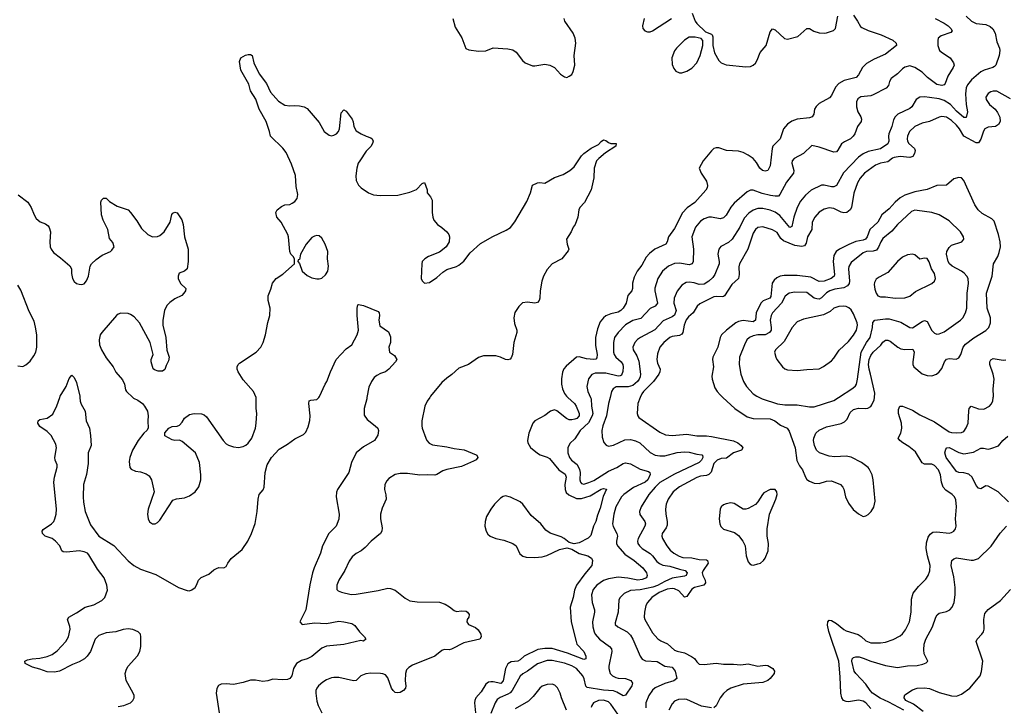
# Model space of a CAD drawing. Header units: inches. Extents: x 1834610 to 2027685, y 642842 to 774116.
# Tile 125 of 256: x 1850685 to 1858721, y 707482 to 713081. Entities that reach past the tile are written whole.
import ezdxf

# ---------------------------------------------------------------- set-up
doc = ezdxf.new("R2010")
doc.units = ezdxf.units.IN
doc.header["$MEASUREMENT"] = 0
doc.layers.add('B8750', color=7, linetype='Continuous')
doc.layers.add('B8751', color=7, linetype='Continuous')

msp = doc.modelspace()

# ---------------------------------------------------------------- linework, layer by layer
at = {"layer": 'B8750', "color": 5}
for points, elevation in [([(1851490, 707479.5), (1851535.3, 707490), (1851589, 707510), (1851609.3, 707530), (1851618.4, 707550), (1851618.4, 707570), (1851611.6, 707590), (1851553.4, 707693.4), (1851546.6, 707750), (1851555.8, 707784.2), (1851569.8, 707810.2), (1851646.4, 707893.6), (1851665.4, 707930), (1851674.7, 707970), (1851674.7, 708050), (1851671.1, 708071.1), (1851653.2, 708090), (1851609.7, 708109.7), (1851570, 708114.2), (1851530, 708107.6), (1851470, 708089.8), (1851390, 708080.9), (1851330, 708058.3), (1851302, 708030), (1851263.8, 707930), (1851236.3, 707890), (1851213.4, 707870), (1851170, 707844.2), (1851117, 707823), (1851010, 707767.8), (1850970, 707760.7), (1850910, 707763.7), (1850850, 707786), (1850790, 707800.7), (1850728.7, 707830), (1850728, 707850), (1850750, 707860.7), (1850786, 707870), (1850850, 707874.6), (1850910, 707888.8), (1850950, 707905.3), (1850990, 707933.7), (1851063, 708010), (1851084, 708050), (1851096.4, 708110), (1851094.1, 708134.1), (1851074.5, 708190), (1851085.2, 708210), (1851150, 708244.4), (1851219.5, 708290), (1851290, 708310.3), (1851356, 708344), (1851380.7, 708370), (1851401.3, 708430), (1851397.6, 708470), (1851374.8, 708530), (1851320.8, 708600.8), (1851250, 708717.7), (1851237.7, 708730), (1851210, 708742.6), (1851170, 708750.7), (1851070, 708738), (1851041.2, 708741.2), (1851029.5, 708749.5), (1851012, 708790), (1850978, 708830), (1850949.8, 708849.8), (1850892.3, 708870), (1850871.6, 708890), (1850869.6, 708910), (1850877.2, 708922.8), (1850946, 708970), (1850962.9, 708990), (1850973.3, 709010), (1850984.2, 709050), (1850984.7, 709090), (1850965.1, 709310), (1850968, 709350), (1850991.7, 709431.7), (1850991.7, 709451.7), (1850976, 709490), (1850972.7, 709510), (1850986.6, 709590), (1850979.5, 709619.5), (1850942, 709690), (1850910, 709724), (1850850, 709764), (1850834, 709790), (1850835.3, 709810), (1850850, 709821), (1850910, 709831), (1850954.5, 709865.5), (1850987.9, 709932.1), (1851011.6, 710000)], 560), ([(1851176, 710000), (1851179.3, 709970), (1851186.7, 709946.7), (1851219.1, 709890), (1851228, 709810), (1851254.6, 709750), (1851263.1, 709690), (1851267.8, 709610), (1851242.8, 709550), (1851243.4, 709463.4), (1851230, 709373.2), (1851207.2, 709290), (1851202.2, 709190), (1851205.5, 709145.5), (1851219.6, 709070), (1851262.1, 708962.1), (1851330, 708869), (1851452.3, 708792.3), (1851570, 708667.7), (1851616.4, 708630), (1851670, 708601.3), (1851797.4, 708557.4), (1851981, 708450), (1852052.5, 708427.5), (1852070, 708424.9), (1852090, 708430.6), (1852116, 708450), (1852129.3, 708470), (1852145.2, 708510), (1852167.3, 708532.7), (1852230, 708559.1), (1852270, 708594.8), (1852290, 708606.8), (1852310, 708614), (1852350, 708610.8), (1852370, 708621), (1852384.5, 708650), (1852412.1, 708687.9), (1852499.8, 708760.2), (1852546.9, 708830), (1852576.4, 708890), (1852607.2, 708972.8), (1852624.2, 709070), (1852630, 709172), (1852639.3, 709210), (1852671.5, 709248.5), (1852680.7, 709270), (1852689.7, 709390), (1852704, 709450), (1852739.1, 709510), (1852801.7, 709578.3), (1852870, 709618.5), (1852930, 709663.6), (1853002.6, 709697.4), (1853021.6, 709718.4), (1853039.5, 709760.5), (1853053.1, 709813.1), (1853055.8, 709850), (1853045.6, 709950), (1853047.5, 709972.5), (1853061.5, 709978.5), (1853110, 709984.9), (1853125.3, 710000)], 560), ([(1851608.5, 710000), (1851614.4, 709994.4), (1851650, 709978.8), (1851686.8, 709950), (1851704, 709930), (1851727.3, 709890), (1851734, 709850), (1851730.8, 709810), (1851734, 709750), (1851722.8, 709730), (1851698.8, 709710), (1851651, 709650), (1851606.8, 709570), (1851582.8, 709510), (1851578, 709478), (1851584.7, 709430), (1851595.3, 709415.3), (1851630, 709398.8), (1851670, 709393.4), (1851718.4, 709378.4), (1851741.6, 709361.6), (1851762, 709330), (1851782, 709230), (1851734.4, 709090), (1851728.4, 709048.4), (1851734, 709010), (1851745.8, 708985.8), (1851770, 708970.8), (1851790, 708970.8), (1851810, 708980.7), (1851830, 709000.7), (1851936.2, 709163.8), (1851965.6, 709174.4), (1852030, 709181.6), (1852070, 709198.4), (1852117, 709230), (1852148.4, 709271.6), (1852163.5, 709330), (1852164.7, 709370), (1852153.3, 709470), (1852119.3, 709550), (1852010, 709642.7), (1851990, 709653.2), (1851950, 709649.2), (1851930, 709654), (1851870, 709688), (1851870, 709712), (1851902, 709750), (1851930, 709764.7), (1851970, 709766), (1851990, 709776), (1852010, 709798), (1852030, 709831), (1852070, 709860.7), (1852110, 709870.6), (1852170, 709867.3), (1852190, 709858.8), (1852210, 709842.8), (1852344.4, 709650), (1852370, 709623.8), (1852390, 709610.4), (1852430, 709598), (1852470, 709593.4), (1852510, 709602), (1852530, 709610.7), (1852550, 709627.7), (1852580.7, 709670), (1852609.6, 709750), (1852614, 709790), (1852620.9, 709870), (1852615.1, 709910), (1852615.9, 709995.9), (1852614.1, 710000)], 580), ([(1853519.5, 710000), (1853517.6, 709990), (1853496.4, 709910), (1853496.7, 709856.7), (1853519.9, 709819.9), (1853587.3, 709770), (1853607.3, 709750), (1853613.4, 709730), (1853607.1, 709692.9), (1853581, 709650), (1853490, 709597), (1853431.7, 709548.3), (1853391.7, 709470), (1853371.5, 709388.5), (1853279.5, 709250), (1853271.7, 709228.3), (1853268.8, 709190), (1853293.7, 709050), (1853290, 709008.7), (1853268.2, 708950), (1853209.3, 708890.7), (1853156.2, 708790), (1853139.3, 708730), (1853088.1, 708610), (1853075.4, 708570), (1853052.8, 708472.8), (1853019.4, 708270), (1852972.4, 708170), (1852990.4, 708150.4), (1853090, 708161.7), (1853190, 708158.7), (1853290, 708175.2), (1853330, 708171.7), (1853396.7, 708156.7), (1853419.9, 708139.9), (1853457.3, 708090), (1853498.8, 708050), (1853510.7, 708029.3), (1853490, 708014), (1853470, 708018), (1853330, 707987.3), (1853190, 707971.9), (1853150, 707956.8), (1853070, 707887.4), (1853031.2, 707868.8), (1852985.5, 707854.5), (1852945.3, 707830), (1852919.6, 707790), (1852906, 707730), (1852890.3, 707709.7), (1852870, 707701.6), (1852830, 707696.9), (1852750, 707703.7), (1852710, 707689.6), (1852670, 707684.7), (1852610, 707695.6), (1852570, 707696.4), (1852510, 707675.6), (1852430, 707660.7), (1852370, 707666.6), (1852330, 707662.7), (1852308.2, 707651.8), (1852293.2, 707626.8), (1852288.2, 707590), (1852312.7, 707430)], 560), ([(1854032, 710000), (1854010.7, 709970), (1853990.7, 709930), (1853968, 709810), (1853966, 709770), (1853968.5, 709750), (1853998.4, 709670), (1854008.9, 709648.9), (1854027.4, 709627.4), (1854055.1, 709615.1), (1854170, 709599.3), (1854230, 709584.3), (1854312.5, 709572.5), (1854410, 709533.7), (1854416.3, 709530), (1854424.9, 709510), (1854410, 709492.7), (1854390, 709480.9), (1854290, 709436.3), (1854170, 709413), (1854138.8, 709401.2), (1854090, 709372.8), (1854071.9, 709368.1), (1854010, 709370.8), (1853950, 709366.1), (1853850, 709379.8), (1853790, 709380.4), (1853748.9, 709371.1), (1853699, 709341), (1853680.2, 709319.8), (1853664.6, 709290), (1853662.8, 709250), (1853673.8, 709206.2), (1853677, 709170), (1853642.9, 709097.1), (1853630.3, 709049.7), (1853628.7, 709010), (1853642.8, 708937.2), (1853641.3, 708910), (1853630.4, 708890), (1853554.9, 708830), (1853503.4, 708776.6), (1853470.6, 708750), (1853431.5, 708728.5), (1853398.9, 708701.1), (1853374, 708666), (1853337.4, 708590), (1853288.9, 708510), (1853272.4, 708470), (1853273.4, 708433.4), (1853284.4, 708424.4), (1853312.3, 708412.3), (1853390, 708394), (1853430, 708396.5), (1853610, 708426.4), (1853690, 708444.9), (1853710, 708443.9), (1853750, 708428.1), (1853830, 708364), (1853870, 708343.6), (1853930, 708334.2), (1854110, 708332.4), (1854156.2, 708316.2), (1854193.8, 708293.8), (1854230, 708262.8), (1854250, 708254.8), (1854290, 708260.7), (1854330, 708257.3), (1854341, 708250), (1854354, 708230), (1854350.7, 708210), (1854338, 708190), (1854333, 708170), (1854348, 708150), (1854403.9, 708123.9), (1854425.6, 708105.6), (1854449.1, 708070), (1854452.3, 708047.7), (1854439.5, 708030), (1854310, 707999.9), (1854210, 707948), (1854190, 707943.1), (1854150, 707946.3), (1854130, 707936.9), (1854073, 707890), (1853890, 707816.4), (1853860, 707800), (1853841.2, 707778.8), (1853833.9, 707750), (1853831, 707690), (1853836.2, 707650), (1853832.6, 707630), (1853817.1, 707610), (1853790, 707594.7), (1853770, 707591.3), (1853750, 707595.1), (1853733.6, 707610), (1853720.4, 707630), (1853690, 707714.5), (1853670, 707737.6), (1853650, 707747.3), (1853630, 707749.6), (1853550, 707751.5), (1853510, 707746.3), (1853470.3, 707729.7), (1853430, 707692), (1853410.3, 707689.7), (1853290, 707716.4), (1853250, 707718.3), (1853230, 707714), (1853190, 707698.9), (1853160, 707680), (1853124.4, 707650), (1853110.3, 707630), (1853102.8, 707610), (1853101.3, 707590), (1853110, 707522.8), (1853120.6, 707490), (1853150.2, 707430)], 580), ([(1855159.2, 710000), (1855212.5, 709952.5), (1855227.8, 709930), (1855250.8, 709870), (1855250.8, 709850), (1855232.1, 709830), (1855216.4, 709823.6), (1855190, 709817.7), (1855170, 709819.4), (1855148.4, 709828.4), (1855070, 709891.8), (1855050, 709898.8), (1855016, 709890), (1854970, 709853.8), (1854890, 709811.1), (1854872.8, 709790), (1854840.3, 709710), (1854829.2, 709650.8), (1854831.5, 709630), (1854853, 709593), (1854910, 709547), (1854933.5, 709533.5), (1854990, 709514.7), (1855010, 709501.8), (1855085.2, 709410), (1855136.1, 709376.1), (1855144.5, 709350), (1855134.2, 709290), (1855135.6, 709250), (1855145.5, 709225.5), (1855166.7, 709206.7), (1855230, 709175.7), (1855270, 709176.3), (1855341.5, 709198.5), (1855430, 709253), (1855450, 709258.6), (1855473.1, 709253.1), (1855447.5, 709192.5), (1855422.9, 709097.1), (1855399.4, 709040.6), (1855386.1, 708990), (1855368.2, 708950), (1855345.2, 708874.8), (1855325.8, 708854.2), (1855250, 708814.8), (1855210, 708807.6), (1855170, 708817.4), (1855129.7, 708850), (1855104.3, 708864.3), (1855015.3, 708895.3), (1854978.3, 708918.3), (1854939.5, 708970), (1854858.9, 709038.9), (1854790.7, 709130), (1854770, 709149.9), (1854690, 709186.4), (1854650, 709197.2), (1854630, 709193.3), (1854610, 709179.2), (1854558.9, 709130), (1854528.9, 709090), (1854495.6, 709030), (1854484.6, 708990), (1854481.1, 708950), (1854492.4, 708910), (1854506.9, 708886.9), (1854525.5, 708870), (1854570, 708851.5), (1854636.4, 708836.4), (1854710.4, 708810), (1854737, 708790), (1854766.5, 708726.5), (1854790, 708705.2), (1854819.1, 708699.1), (1854890, 708694.5), (1854950, 708700.6), (1854987.2, 708712.8), (1855090, 708759.7), (1855150, 708774.4), (1855190, 708764.2), (1855250, 708728.8), (1855321, 708710), (1855350.6, 708690), (1855359.1, 708670), (1855353.4, 708630), (1855296.6, 708563.4), (1855228.7, 708470), (1855212.5, 708430), (1855202.3, 708370), (1855176.5, 708290), (1855186, 708170), (1855225.3, 708010), (1855232.7, 707990), (1855288.2, 707930), (1855305.2, 707890), (1855305.5, 707870), (1855290, 707863.1), (1855154.6, 707914.6), (1855030, 707953.2), (1854970, 707954.8), (1854913.3, 707946.7), (1854803.2, 707890), (1854770, 707862.3), (1854750, 707851.6), (1854695.7, 707844.2), (1854670.1, 707829.9), (1854650.1, 707789.9), (1854630, 707691.3), (1854611.1, 707668.9), (1854550, 707682.4), (1854530, 707682.3), (1854510, 707678.2), (1854490, 707664), (1854450, 707599.7), (1854408.2, 707550), (1854399.3, 707530), (1854397.6, 707510), (1854406, 707430)], 620), ([(1855344.7, 710000), (1855349.5, 709989.5), (1855352, 709930), (1855361.3, 709870), (1855357.5, 709850), (1855326.2, 709793.8), (1855259.7, 709730), (1855216.9, 709663.1), (1855174.4, 709625.6), (1855157.7, 709590), (1855158.2, 709550), (1855171.4, 709510), (1855189, 709490), (1855233.6, 709453.6), (1855254.2, 709414.2), (1855259.1, 709390), (1855257.2, 709330), (1855262.8, 709310), (1855270, 709300.3), (1855290, 709294), (1855330, 709306.2), (1855370, 709324.8), (1855490, 709398.5), (1855557.7, 709430), (1855610, 709460.8), (1855630, 709466.7), (1855670, 709459.7), (1855750, 709416.3), (1855816.6, 709396.6), (1855826.4, 709390), (1855830, 709372), (1855810.1, 709330), (1855790.2, 709310), (1855693.6, 709266.4), (1855616.5, 709210), (1855595.9, 709190), (1855550, 709109.5), (1855534.7, 709050), (1855523.6, 708970), (1855527.3, 708947.3), (1855557.4, 708890), (1855562.8, 708870), (1855555.6, 708830), (1855556.3, 708810), (1855564.3, 708790), (1855623.1, 708723.1), (1855700.7, 708670), (1855771.5, 708610), (1855799.6, 708570), (1855805.3, 708550), (1855801.6, 708530), (1855764, 708516), (1855730, 708509.9), (1855647.1, 708527.1), (1855570, 708536.2), (1855490, 708522.4), (1855450, 708507.2), (1855395.6, 708470), (1855366.1, 708433.9), (1855351.9, 708390), (1855358, 708330), (1855375.4, 708270), (1855376.3, 708250), (1855359.7, 708170), (1855363.8, 708130), (1855374, 708090), (1855382.8, 708070), (1855415.8, 708030), (1855497.7, 707970), (1855514.2, 707950), (1855518.6, 707930), (1855494.3, 707810), (1855494, 707790), (1855504.9, 707750), (1855522.4, 707730), (1855550, 707717.3), (1855570, 707711.3), (1855630, 707708.1), (1855673.4, 707693.4), (1855686, 707670), (1855681.6, 707650), (1855630, 707572.3), (1855610, 707566.3), (1855558.7, 707598.7), (1855530, 707608.6), (1855450, 707613), (1855315.1, 707635.1), (1855305.1, 707645.1), (1855292.5, 707707.5), (1855281.3, 707730), (1855228, 707790), (1855190, 707811.5), (1855130, 707833.2), (1855030, 707854.5), (1854990, 707855.7), (1854910, 707827.9), (1854830.6, 707769.4), (1854790, 707746.3), (1854770, 707727.4), (1854704.4, 707610), (1854688.1, 707591.9), (1854670, 707579.9), (1854606, 707554), (1854583.1, 707536.9), (1854564.3, 707510), (1854530, 707424.2)], 640), ([(1855503.3, 710000), (1855491, 709950), (1855474, 709850), (1855444.9, 709770), (1855435.6, 709730), (1855438, 709678), (1855452.9, 709632.9), (1855471.8, 709611.8), (1855490, 709604.4), (1855505.1, 709605.1), (1855530, 709611.4), (1855624.3, 709655.7), (1855670, 709656.8), (1855710, 709647), (1855746, 709630), (1855830, 709551.1), (1855870.7, 709530.7), (1855910, 709524.1), (1855950, 709524.6), (1856050, 709551.8), (1856110, 709558.3), (1856150, 709553.7), (1856210, 709536.9), (1856252.2, 709532.2), (1856256.3, 709530), (1856260.3, 709510), (1856250, 709488.6), (1856230, 709469.8), (1856030, 709373.9), (1855910, 709306), (1855871, 709270), (1855819.3, 709210), (1855758, 709110), (1855743.2, 709070), (1855746.8, 709046.8), (1855786.5, 708990), (1855791.3, 708970), (1855787.5, 708950), (1855732.1, 708850), (1855728.2, 708830), (1855731.1, 708811.1), (1855743.6, 708790), (1855764.2, 708770), (1855830, 708728.4), (1855849.6, 708709.6), (1855883.8, 708663.8), (1855905.6, 708645.6), (1855934.1, 708634.1), (1855990, 708624.9), (1856070, 708599.6), (1856117.1, 708590), (1856132.1, 708570), (1856124.2, 708550), (1856110, 708542.6), (1856010, 708526), (1855950, 708501), (1855890, 708466.1), (1855853.5, 708453.5), (1855750, 708432.2), (1855670, 708425.9), (1855617.8, 708402.2), (1855585.2, 708370), (1855575.3, 708350), (1855569.2, 708250), (1855544.2, 708164.2), (1855546, 708150), (1855566, 708130), (1855643.7, 708090), (1855670, 708062.6), (1855689.2, 708030), (1855749.1, 707890), (1855766.1, 707866.1), (1855793.6, 707853.6), (1855888, 707848), (1855950, 707809.3), (1856010, 707802.4), (1856033.7, 707770), (1856048.2, 707710), (1856024, 707690), (1855950, 707669.2), (1855870, 707634), (1855850, 707614.2), (1855819, 707570), (1855794.3, 707510), (1855793.9, 707470)], 660), ([(1855749.2, 710000), (1855729, 709950), (1855724.9, 709870), (1855728.9, 709850), (1855737.6, 709837.6), (1855910, 709718.3), (1855955.9, 709695.9), (1856009.3, 709689.3), (1856130, 709702.3), (1856210, 709686.7), (1856290, 709686.7), (1856330, 709682.1), (1856510, 709646.9), (1856545.5, 709630), (1856571.8, 709610), (1856586.4, 709590), (1856576.3, 709570), (1856509.6, 709550.4), (1856453.2, 709506.9), (1856410, 709503), (1856376.9, 709490), (1856350, 709461), (1856328.3, 709391.7), (1856310, 709371.9), (1856290, 709363.9), (1856242.3, 709357.7), (1856211.6, 709348.4), (1856070, 709273.1), (1856018.4, 709230), (1855976.9, 709170), (1855961.5, 709130), (1855956.3, 709090), (1855958.6, 709050), (1855970.1, 708990), (1855970, 708959), (1855961.8, 708938.2), (1855928.3, 708890), (1855926, 708870), (1855931.3, 708850), (1855966.4, 708790), (1855994.9, 708754.9), (1856024.9, 708730), (1856065.9, 708705.9), (1856096.4, 708696.4), (1856170, 708693.7), (1856230, 708679.4), (1856290, 708675.3), (1856299.1, 708670), (1856303.7, 708650), (1856263.6, 708590), (1856255.8, 708570), (1856259.2, 708550), (1856280.4, 708510), (1856281.3, 708490), (1856269, 708470), (1856193.4, 708450), (1856170, 708436.3), (1856130, 708377.2), (1856110, 708372.9), (1856063.9, 708423.9), (1856030, 708439.4), (1856010, 708441.9), (1855970, 708436.4), (1855903.8, 708410), (1855844.8, 708370), (1855808.1, 708330), (1855796.1, 708303.9), (1855783.9, 708250), (1855782.2, 708210), (1855786, 708190), (1855850, 708080.3), (1855892.3, 708032.3), (1855916.8, 708016.8), (1855972.5, 707992.5), (1856030, 707939), (1856050.6, 707930.6), (1856110, 707919.2), (1856168.8, 707888.8), (1856192.1, 707872.1), (1856210, 707844.2), (1856230, 707825.6), (1856270, 707822.5), (1856370, 707834), (1856430, 707825.2), (1856510, 707826.2), (1856570, 707821.5), (1856630, 707827.7), (1856710, 707810.4), (1856770, 707818.8), (1856790, 707814.8), (1856831.3, 707790), (1856846, 707770), (1856842.8, 707750), (1856810.7, 707710), (1856790, 707692.7), (1856750, 707675.6), (1856590, 707662.7), (1856488, 707630), (1856454.9, 707610), (1856430, 707587.6), (1856402.3, 707550), (1856370, 707487.3), (1856350, 707469.7)], 680), ([(1856423.6, 710000), (1856522, 709910), (1856621.9, 709841.9), (1856670, 709828.1), (1856810, 709826.6), (1856847.6, 709810), (1856894.5, 709774.5), (1856949.4, 709749.4), (1856965.1, 709725.1), (1857013.4, 709590), (1857027.9, 709487.9), (1857050, 709444), (1857074.9, 709410), (1857098, 709350), (1857110, 709330.8), (1857130, 709317.3), (1857170, 709302), (1857210, 709299.1), (1857270, 709317.3), (1857310, 709320.7), (1857384.7, 709290), (1857402.8, 709270), (1857410, 709252), (1857424, 709190), (1857450, 709138), (1857486, 709086), (1857530, 709050.8), (1857570, 709030.8), (1857590, 709034.8), (1857610, 709046.8), (1857632.7, 709070), (1857654.9, 709105.1), (1857665.4, 709154.6), (1857651.1, 709330), (1857641.3, 709370), (1857618.6, 709418.6), (1857609.3, 709430), (1857555.1, 709470), (1857470, 709514.8), (1857430, 709521), (1857337.7, 709517.7), (1857290, 709521.3), (1857212.7, 709550), (1857187.6, 709570), (1857171.6, 709610), (1857163, 709650), (1857165.4, 709670), (1857182.6, 709710), (1857210, 709733.6), (1857270, 709760.2), (1857390, 709789.2), (1857417.7, 709802.3), (1857437, 709823), (1857462.8, 709877.2), (1857490, 709902), (1857530, 709913.2), (1857589.8, 709910.2), (1857606.3, 709913.7), (1857630, 709926.3), (1857640.6, 709939.4), (1857658.2, 709981.8), (1857660.4, 710000)], 720), ([(1856722.7, 710000), (1856744.9, 709990), (1856870.8, 709949.2), (1856930, 709940.2), (1857030, 709939.2), (1857130, 709923.7), (1857170, 709924.9), (1857330, 709976.5), (1857366.2, 710000)], 740), ([(1857630, 707464.4), (1857590.8, 707510), (1857570, 707524.6), (1857530, 707532.5), (1857450, 707518.5), (1857430, 707520.2), (1857409.4, 707529.4), (1857393.6, 707550), (1857385.7, 707590), (1857381.5, 707721.5), (1857370.4, 707850), (1857287.2, 708092.8), (1857276.3, 708143.7), (1857279.1, 708170), (1857290, 708184.9), (1857310, 708182), (1857350, 708156.6), (1857410, 708107.5), (1857430, 708097), (1857529, 708069), (1857552.7, 708052.7), (1857590, 708015.2), (1857630, 708001), (1857710, 708000.2), (1857750, 708004.9), (1857813.8, 708026.2), (1857870, 708056), (1857890, 708073.7), (1857914.1, 708105.9), (1857947.7, 708172.3), (1857961.8, 708250), (1857963.7, 708356.3), (1857976, 708404), (1858019.8, 708460.2), (1858080, 708520), (1858099.1, 708550), (1858113, 708587), (1858115.7, 708630), (1858092.9, 708710), (1858082.9, 708770), (1858084.6, 708815.4), (1858099.6, 708860.4), (1858115.3, 708884.7), (1858138.6, 708901.4), (1858170, 708904), (1858270, 708895.2), (1858290, 708898.9), (1858309.5, 708910), (1858322.4, 708930), (1858327.6, 708952.4), (1858321.1, 709010), (1858331, 709110), (1858324.8, 709164.8), (1858313.3, 709190), (1858296.2, 709210), (1858243.4, 709243.4), (1858220.4, 709270), (1858207.7, 709310), (1858200.8, 709370), (1858183.1, 709410), (1858150, 709445), (1858130, 709456.2), (1858070, 709457.6), (1858050, 709466.6), (1857996.1, 709556.1), (1857940.3, 709600.4), (1857893, 709630), (1857868.2, 709650), (1857853.6, 709670), (1857876.4, 709710), (1857885, 709750), (1857880.6, 709790), (1857856.8, 709870), (1857857.2, 709902.8), (1857869.1, 709930.9), (1857890, 709930.3), (1857970, 709896.9), (1858030, 709858.9), (1858150, 709801.6), (1858270, 709720.5), (1858290, 709714.8), (1858327, 709713), (1858370, 709715.6), (1858390, 709723.7), (1858410, 709752.4), (1858426, 709790), (1858430, 709891.3), (1858434.7, 709910), (1858450, 709928.4), (1858510, 709907.7), (1858554.8, 709905.2), (1858600.7, 709930), (1858614.6, 709945.4), (1858625.7, 709970), (1858630.3, 710000)], 680), ([(1858756.1, 709150), (1858671.7, 709230), (1858590, 709277.8), (1858570, 709279.3), (1858530, 709256.4), (1858510, 709261.5), (1858490, 709283.5), (1858457.4, 709350), (1858430, 709374), (1858390, 709386.8), (1858350, 709387.5), (1858330, 709397), (1858244.8, 709510), (1858235.8, 709550), (1858242.2, 709577.8), (1858250.9, 709589.1), (1858270, 709592.7), (1858350, 709552.7), (1858390, 709541.3), (1858470, 709554.8), (1858530, 709586), (1858550, 709588.3), (1858590, 709579.7), (1858610, 709584.1), (1858672.7, 709607.3), (1858709.8, 709650.2), (1858750, 709683.6)], 660), ([(1857899.3, 707450), (1857777, 707517), (1857708.5, 707548.5), (1857644.4, 707590), (1857625, 707610), (1857590, 707663.5), (1857508.4, 707750), (1857494.8, 707770), (1857475.4, 707850), (1857478.7, 707870), (1857490, 707880.3), (1857510, 707885.3), (1857535.3, 707884.7), (1857570, 707876), (1857630.1, 707850.1), (1857750, 707815.2), (1857850, 707798), (1857930, 707811.3), (1858010, 707816), (1858055.1, 707824.9), (1858083.2, 707836.8), (1858095.3, 707850), (1858066.9, 707910), (1858063.1, 707943.1), (1858066.6, 707990), (1858080.6, 708030), (1858133.8, 708130), (1858161.7, 708210), (1858172, 708228), (1858190, 708241.1), (1858250, 708256.1), (1858275.6, 708270), (1858295.4, 708290), (1858311.5, 708328.5), (1858318.2, 708390), (1858318.4, 708450), (1858310, 708537.2), (1858287.2, 708630), (1858292, 708670), (1858310, 708686), (1858330, 708693.1), (1858450, 708672.9), (1858470, 708673.1), (1858510, 708688.8), (1858612.2, 708787.8), (1858685.5, 708894.5), (1858737.6, 708950)], 660), ([(1858058.7, 707438.7), (1857979.7, 707499.7), (1857918, 707530), (1857903.1, 707550), (1857903.7, 707556.3), (1857910, 707575.5), (1857970, 707615.8), (1858009.8, 707630.2), (1858070, 707632.3), (1858110, 707627.9), (1858190, 707594), (1858290, 707567.5), (1858330, 707566), (1858370, 707582.4), (1858438.9, 707630), (1858523.5, 707730), (1858534, 707766), (1858544.5, 707850), (1858489.6, 708010), (1858498, 708030), (1858538, 708070), (1858551.8, 708090), (1858555.6, 708110), (1858553.6, 708190), (1858561.6, 708238.4), (1858589.5, 708270.5), (1858690, 708346), (1858770, 708434.8)], 640), ([(1855149, 707450), (1855106.9, 707550), (1855095.8, 707590), (1855073.5, 707633.5), (1855053.6, 707653.6), (1855030, 707661.6), (1854990, 707660.5), (1854950, 707646.3), (1854930.2, 707629.8), (1854876.7, 707563.3), (1854836.3, 707523.7), (1854730, 707460.3)], 660), ([(1855584.4, 707390), (1855510, 707499.8), (1855490, 707518), (1855450, 707531.9), (1855410, 707528.7), (1855368.5, 707510), (1855354, 707490), (1855347.9, 707472.1)], 660), ([(1856330, 707468.5), (1856250, 707484.5), (1856130, 707537.4), (1856110, 707541.2), (1856062.4, 707537.6), (1856030, 707524.2), (1856010, 707502), (1855982.3, 707450)], 680)]:
    msp.add_lwpolyline(points, dxfattribs=dict(at, elevation=elevation))
at = {"layer": 'B8750', "color": 5, "elevation": 720}
msp.add_lwpolyline([(1856849.4, 709249.4), (1856810, 709249.4), (1856758.3, 709221.7), (1856746, 709210), (1856710.3, 709149.8), (1856690, 709126.6), (1856630, 709095.1), (1856610, 709089.2), (1856590, 709089.3), (1856516.9, 709136.9), (1856490, 709142.4), (1856450, 709134.3), (1856430, 709125.1), (1856410.6, 709110), (1856400.4, 709090), (1856394.4, 709010), (1856399.3, 708970), (1856407.3, 708947.3), (1856427.6, 708927.6), (1856518.3, 708898.3), (1856550, 708875.5), (1856586.4, 708830), (1856604.4, 708790), (1856613, 708710), (1856630, 708661), (1856644.1, 708644.1), (1856656.8, 708636.8), (1856674.4, 708634.4), (1856710, 708643), (1856730, 708650.7), (1856754.5, 708670), (1856770, 708691.3), (1856793.6, 708750), (1856796.2, 708810), (1856786.3, 708870), (1856786.6, 708930), (1856803.1, 709050), (1856854.8, 709170), (1856867.3, 709210), (1856863.7, 709230)], close=True, dxfattribs=at)
at = {"layer": 'B8751', "color": 5}
for points, elevation in [([(1854218.7, 713090), (1854239.2, 713019.2), (1854294.3, 712934.3), (1854327.1, 712847.1), (1854350, 712835.5), (1854430, 712824.4), (1854490, 712826), (1854550.4, 712850.4), (1854670, 712842.8), (1854710, 712834.9), (1854736.1, 712816.1), (1854789.1, 712749.1), (1854810.8, 712730), (1854870, 712704.9), (1854890, 712704), (1854970, 712718), (1855010.4, 712710.4), (1855050.5, 712690.5), (1855097.5, 712637.5), (1855130, 712614), (1855150, 712610.7), (1855170, 712619.1), (1855190, 712634.8), (1855201.7, 712658.3), (1855214.7, 712710), (1855211.2, 712790), (1855225.1, 712890), (1855217.2, 712930), (1855201.5, 712970), (1855134.5, 713070), (1855128.3, 713091.7)], 620), ([(1857490, 713117.1), (1857522.8, 713070), (1857546.3, 713026.3), (1857557.1, 713017.1), (1857610, 712992.4), (1857716.5, 712956.5), (1857810, 712913.4), (1857839.3, 712890), (1857840.5, 712870), (1857750, 712800.3), (1857659.8, 712760.2), (1857595.6, 712724.4), (1857563.6, 712690), (1857531.8, 712630), (1857512.4, 712610), (1857414.4, 712585.6), (1857370, 712559.8), (1857342.4, 712530), (1857310, 712463.7), (1857295.1, 712444.9), (1857210, 712396.9), (1857185.7, 712374.3), (1857172.2, 712350), (1857166.4, 712310), (1857151.3, 712288.7), (1857130, 712281.5), (1857030, 712270.5), (1856986.2, 712253.8), (1856950.1, 712229.9), (1856917.3, 712190), (1856891.6, 712110), (1856831.6, 712048.4), (1856825, 712030), (1856810.2, 711889.8), (1856790, 711851.8), (1856770, 711844.7), (1856747.3, 711850), (1856725.4, 711870), (1856697.6, 711917.6), (1856670, 711948.7), (1856630, 711977.1), (1856590, 711997.8), (1856550, 712008.4), (1856454.5, 712014.5), (1856390, 712037), (1856370, 712037), (1856351.3, 712030), (1856330, 712012.7), (1856262, 711930), (1856230.8, 711870), (1856246, 711830), (1856290, 711764.7), (1856297.1, 711730), (1856294.9, 711710), (1856284.9, 711690), (1856194.9, 711590), (1856133.7, 711546.3), (1856093.7, 711506.3), (1856030, 711379.3), (1855980.5, 711310), (1855970.3, 711270), (1855958.7, 711250), (1855868.8, 711210), (1855824.5, 711175.5), (1855796.7, 711143.3), (1855761.2, 711078.8), (1855724.7, 711030), (1855699.8, 710980.2), (1855687.1, 710932.9), (1855686.5, 710890), (1855681.7, 710870), (1855648.3, 710831.7), (1855633.7, 710770), (1855610.2, 710730), (1855590, 710709), (1855570, 710697.3), (1855510, 710681.4), (1855470, 710664.8), (1855449.5, 710650.5), (1855422.5, 710617.5), (1855399.5, 710560.5), (1855385.1, 710490), (1855385, 710425), (1855397.2, 710350), (1855396.5, 710323.5), (1855387.4, 710312.6), (1855370, 710309.8), (1855310, 710316.8), (1855250, 710330.7), (1855230, 710327.8), (1855144.1, 710255.9), (1855126.2, 710233.8), (1855114.5, 710205.5), (1855107.6, 710152.4), (1855106.8, 710110), (1855113.7, 710070), (1855130, 710033.1), (1855148, 710010), (1855159.2, 710000)], 620), ([(1858156.5, 713090), (1858230, 713052.4), (1858263.6, 713030), (1858285.3, 713010), (1858296.3, 712990), (1858283.1, 712976.9), (1858204.9, 712950), (1858182, 712930), (1858177, 712910), (1858179.3, 712870), (1858193, 712830), (1858215.5, 712810), (1858278.9, 712770), (1858307.2, 712730), (1858310.3, 712710), (1858303.1, 712690), (1858258.4, 712621.6), (1858238.5, 712561.5), (1858230.2, 712549.8), (1858210, 712544.8), (1858170, 712551.8), (1858094.2, 712610), (1858050, 712652.5), (1857990, 712689.8), (1857950, 712703.5), (1857910, 712693.6), (1857890, 712680.5), (1857850, 712639.7), (1857797.6, 712602.4), (1857783.2, 712576.8), (1857774.7, 712545.3), (1857757.6, 712522.4), (1857650, 712467.6), (1857630, 712461.3), (1857550, 712451.7), (1857525.6, 712434.4), (1857513.8, 712410), (1857513.4, 712370), (1857526.5, 712330), (1857550.3, 712290), (1857555.8, 712270), (1857552.4, 712250), (1857523.1, 712210), (1857499.5, 712150), (1857486.4, 712130), (1857466, 712110), (1857415.3, 712084.7), (1857392.2, 712067.8), (1857363.2, 712016.8), (1857350, 712002.4), (1857330, 712000.4), (1857210, 712041.1), (1857150, 712054), (1857081.1, 711990), (1857004.9, 711950), (1856990.3, 711930), (1856987.7, 711910), (1857003.5, 711850), (1857001.3, 711830), (1856943, 711757), (1856890, 711654.3), (1856876.9, 711643.1), (1856850, 711640.6), (1856812.1, 711647.9), (1856744.2, 711664.2), (1856670.2, 711689.8), (1856649.1, 711690.9), (1856621.7, 711678.3), (1856516, 711584), (1856488, 711552), (1856450, 711488.2), (1856430, 711466), (1856402, 711458), (1856331.2, 711471.2), (1856310, 711469.9), (1856270, 711456.8), (1856242, 711438), (1856201.6, 711390), (1856171.3, 711310), (1856183.8, 711210), (1856181.3, 711110), (1856173.7, 711090), (1856150, 711083.1), (1856070, 711095.4), (1856030, 711092), (1855981.1, 711070), (1855930.3, 711030), (1855893.6, 710970), (1855867.6, 710892.4), (1855868.4, 710870), (1855890.1, 710770), (1855882.7, 710757.3), (1855870, 710745.6), (1855830, 710726), (1855754.3, 710645.7), (1855690, 710627.9), (1855630, 710592.3), (1855569.5, 710530.5), (1855540.6, 710490), (1855530.8, 710450), (1855532.3, 710370), (1855537.6, 710350), (1855550.2, 710330), (1855594.6, 710290), (1855606.3, 710270), (1855609.5, 710250), (1855606.4, 710213.6), (1855596.5, 710183.5), (1855584.4, 710175.6), (1855570, 710174), (1855470, 710197.6), (1855380.9, 710199.1), (1855353.1, 710186.9), (1855327.5, 710152.5), (1855313, 710090), (1855321.6, 710050), (1855344.7, 710000)], 640), ([(1858409, 713110), (1858454, 713070), (1858490, 713048.7), (1858570, 713041.8), (1858604.6, 713024.6), (1858625.9, 713005.9), (1858644.9, 712970), (1858659.6, 712899.6), (1858681.3, 712850), (1858684.9, 712830), (1858678.4, 712790), (1858650.4, 712710), (1858640.3, 712699.8), (1858627.3, 712690), (1858555.5, 712670), (1858530, 712655.5), (1858453.6, 712590), (1858420.2, 712550), (1858410, 712526), (1858404.2, 712475.8), (1858408.2, 712388.2), (1858420.2, 712330), (1858410, 712284.7), (1858390, 712283.1), (1858330, 712334.5), (1858281, 712390), (1858230, 712422.7), (1858190, 712435.2), (1858110, 712447.2), (1858070, 712451.9), (1858030, 712449.7), (1858002, 712430), (1857965.7, 712370), (1857950, 712355.4), (1857852.4, 712310), (1857831, 712289), (1857816.7, 712263.3), (1857802.9, 712210), (1857778.2, 712150), (1857774.7, 712130), (1857778.2, 712090), (1857770.7, 712069.3), (1857710, 712027.1), (1857610, 712005.8), (1857570, 711988.2), (1857530, 711960.7), (1857408.4, 711831.6), (1857350, 711729.7), (1857330, 711719.1), (1857310, 711717.3), (1857250, 711732.8), (1857230, 711732.8), (1857144.4, 711690), (1857096.9, 711650), (1857058.4, 711601.6), (1857030.7, 711549.3), (1857003.7, 711470), (1856985.9, 711394.1), (1856970, 711387.3), (1856890, 711483.6), (1856850, 711512.6), (1856810, 711528.4), (1856750, 711540.6), (1856710, 711542.6), (1856671.2, 711528.8), (1856636.1, 711503.9), (1856598, 711462), (1856562.8, 711390), (1856500.2, 711290), (1856470, 711263.1), (1856408.2, 711231.8), (1856390.3, 711210), (1856383.9, 711170), (1856394.5, 711110), (1856393.8, 711090), (1856357, 711003), (1856341, 710979), (1856309.1, 710950), (1856270, 710924.5), (1856230, 710923), (1856190, 710936.3), (1856150, 710942), (1856123.2, 710936.8), (1856090, 710916), (1856050, 710868), (1856025.5, 710810), (1856024.6, 710770), (1856042.1, 710710), (1856028.3, 710671.7), (1856010, 710658), (1855935.2, 710624.8), (1855867.2, 710552.8), (1855752, 710490), (1855726.9, 710473.1), (1855706, 710450), (1855690.2, 710410), (1855691.5, 710390), (1855720.8, 710340.8), (1855737.3, 710297.3), (1855751.4, 710190), (1855749.5, 710170), (1855741.5, 710150), (1855726.1, 710130), (1855690, 710099.4), (1855650, 710086.4), (1855554.1, 710085.9), (1855528.8, 710071.2), (1855515.5, 710050), (1855503.3, 710000)], 660), ([(1855782.6, 713090), (1855768.7, 713030), (1855770.6, 713010), (1855786.8, 712990), (1855810, 712982.4), (1855830, 712983.1), (1855850, 712990.4), (1856004.2, 713090)], 620), ([(1856173.2, 713133.2), (1856199, 713070), (1856211.7, 713050), (1856280.8, 712980.8), (1856330, 712963), (1856336.7, 712956.7), (1856341.3, 712941.3), (1856341.2, 712870), (1856354.4, 712810), (1856390, 712748.7), (1856410.2, 712730.2), (1856450, 712713.8), (1856610, 712695.6), (1856650, 712699), (1856670.6, 712709.4), (1856690, 712727), (1856703.5, 712750), (1856727.2, 712812.8), (1856776, 712870), (1856810, 712982.8), (1856830, 713005.5), (1856850, 712997.6), (1856927.3, 712927.3), (1856950, 712922.6), (1857036, 712944), (1857110, 713008.2), (1857130, 713008), (1857166, 712986), (1857210, 712973.2), (1857250, 712970.2), (1857270, 712974.2), (1857327.1, 712992.9), (1857343.1, 713010), (1857362, 713110)], 620), ([(1852614.1, 710000), (1852592.7, 710050), (1852510, 710145.2), (1852467, 710210), (1852459.5, 710230), (1852459.3, 710250), (1852469, 710270), (1852480.1, 710279.9), (1852616, 710370), (1852652, 710410), (1852672.3, 710450), (1852692, 710510), (1852710, 710612), (1852726, 710670), (1852729.1, 710729.1), (1852713.2, 710790), (1852713.2, 710830), (1852735.6, 710884.4), (1852747.8, 710932.2), (1852777.2, 710970), (1852833.6, 711006.4), (1852928, 711090), (1852928, 711130), (1852918, 711150), (1852898, 711170), (1852889, 711190), (1852879.3, 711310), (1852872.7, 711330), (1852818.4, 711430), (1852782.7, 711470), (1852776, 711510), (1852785.2, 711530), (1852821.4, 711558.5), (1852850, 711572), (1852890, 711573.7), (1852910, 711583.6), (1852930, 711598), (1852950, 711623.8), (1852955.8, 711655.8), (1852940.8, 711720.8), (1852935.3, 711810), (1852904.1, 711904.1), (1852858.7, 711998.7), (1852833.2, 712033.2), (1852731.2, 712131.2), (1852724.7, 712170), (1852696.1, 712250), (1852639.8, 712350), (1852613.2, 712433.2), (1852570, 712500.9), (1852554.8, 712554.8), (1852489.3, 712670), (1852479, 712741), (1852489.3, 712770.7), (1852529.3, 712790.7), (1852550, 712796), (1852570, 712798), (1852582, 712790), (1852595.8, 712730), (1852640.7, 712640.7), (1852700.6, 712560.6), (1852732, 712490), (1852797.5, 712417.5), (1852850, 712384.6), (1852890, 712377.4), (1852930, 712381.1), (1852970, 712378), (1853006, 712370), (1853030, 712356.4), (1853130, 712242), (1853170, 712170.5), (1853210, 712138), (1853230, 712134.9), (1853250, 712140.4), (1853270, 712150.4), (1853286, 712170), (1853295.4, 712190), (1853310, 712322), (1853330, 712346), (1853350, 712334.8), (1853398, 712270), (1853406.8, 712246.8), (1853411, 712210), (1853430, 712176), (1853471.3, 712150), (1853512, 712130), (1853550, 712118.8), (1853561, 712110), (1853570.6, 712090), (1853565.5, 712070), (1853551.9, 712048.1), (1853513.4, 712010), (1853460.5, 711930), (1853448.2, 711910), (1853436.3, 711870), (1853427.1, 711807.1), (1853430.7, 711770), (1853450.5, 711730.5), (1853471, 711710), (1853531, 711670), (1853572.8, 711652.8), (1853626.4, 711646.4), (1853770, 711650.5), (1853870, 711673.4), (1853923.2, 711696.8), (1853970, 711744.7), (1853990, 711754), (1854010, 711694), (1854011.3, 711670), (1854037.6, 711637.6), (1854050.3, 711610.3), (1854050.4, 711510), (1854056.3, 711470), (1854065.8, 711445.8), (1854096, 711410), (1854130, 711387.3), (1854170.4, 711350.4), (1854186.8, 711330), (1854194, 711310), (1854190.5, 711270), (1854164.9, 711230), (1854150, 711215.1), (1854110, 711186.6), (1854021, 711150), (1853991, 711130), (1853971, 711110), (1853966, 711090), (1853961, 710970), (1853970, 710952), (1853990, 710932), (1854030, 710938), (1854090, 710978), (1854137.5, 711022.5), (1854170, 711042.8), (1854250, 711068.2), (1854270, 711079.3), (1854310, 711113), (1854360.7, 711179.3), (1854445.1, 711254.9), (1854546.8, 711313.2), (1854656.1, 711363.9), (1854690, 711387.6), (1854727.3, 711432.7), (1854822.7, 711597.3), (1854852.8, 711670), (1854870, 711730.4), (1854910, 711750.3), (1854930, 711753.4), (1854971.5, 711748.5), (1855050, 711794.9), (1855120.1, 711819.9), (1855176, 711850), (1855210, 711882), (1855269.7, 711970.3), (1855289.3, 711990), (1855350, 712033.4), (1855410, 712064), (1855430, 712086.8), (1855450, 712101), (1855470, 712096), (1855490, 712078.8), (1855510, 712070.8), (1855554, 712070), (1855551.3, 712050), (1855465.1, 711994.9), (1855410.6, 711950), (1855393.4, 711930), (1855374, 711870), (1855370.4, 711790.4), (1855350, 711694), (1855294.8, 711590), (1855257.3, 711550), (1855247.3, 711530), (1855241, 711470), (1855218.8, 711410), (1855202.8, 711390), (1855186.8, 711350), (1855148.2, 711291.8), (1855152.7, 711250), (1855167.3, 711210), (1855162.5, 711197.5), (1855110.6, 711130), (1855030, 711089.7), (1854990, 711044.2), (1854960.8, 710990), (1854946.9, 710950), (1854931.5, 710870), (1854930.3, 710810), (1854925.5, 710790), (1854910, 710774.5), (1854890.3, 710769.7), (1854830, 710777.4), (1854787.9, 710772.1), (1854757.5, 710742.5), (1854726.8, 710693.2), (1854716.5, 710650), (1854724.5, 710604.5), (1854742, 710550), (1854741.3, 710530), (1854717.6, 710450), (1854706.7, 710350), (1854696.9, 710323.1), (1854687.1, 710312.9), (1854670, 710307.3), (1854650, 710309.8), (1854609.4, 710330), (1854570, 710340.8), (1854470, 710339.6), (1854430, 710327), (1854346.8, 710270), (1854270, 710240.7), (1854212.6, 710187.4), (1854170, 710157.6), (1854130, 710122), (1854039.1, 710010), (1854032, 710000)], 580), ([(1858770, 712435.6), (1858658.7, 712498.7), (1858630, 712499.2), (1858610, 712492.3), (1858590, 712478), (1858570.4, 712450), (1858572.2, 712430), (1858598.7, 712390), (1858645.7, 712350), (1858665, 712325), (1858684.8, 712284.8), (1858687.4, 712250), (1858673.8, 712226.2), (1858650, 712209.7), (1858590, 712204.2), (1858560.5, 712190), (1858550, 712173.2), (1858530, 712107), (1858510, 712076.9), (1858490, 712076.5), (1858390.4, 712130.4), (1858355, 712190), (1858330, 712221), (1858290, 712259.8), (1858250, 712284.8), (1858210, 712290.8), (1858190, 712286), (1858110, 712251.5), (1858050, 712236.3), (1857990, 712209.8), (1857946.8, 712170), (1857929.3, 712130), (1857927.5, 712110), (1857930.2, 712090), (1857940.2, 712070), (1857987.2, 712030), (1857993.1, 712013.1), (1857987.5, 711990), (1857973.3, 711966.7), (1857950, 711958.5), (1857870, 711964.1), (1857821.5, 711958.5), (1857807.3, 711952.7), (1857770, 711921), (1857710, 711909.9), (1857670, 711894.5), (1857579.6, 711830), (1857543.6, 711790), (1857522.8, 711750), (1857493.1, 711666.9), (1857474.8, 711550), (1857463.6, 711530), (1857435.8, 711510), (1857410, 711505.9), (1857390, 711511.2), (1857330, 711540.9), (1857290, 711546.3), (1857250, 711535.8), (1857210, 711510.9), (1857173.8, 711470), (1857152.6, 711430), (1857150.3, 711370), (1857113.2, 711310), (1857102.2, 711257.8), (1857090, 711236.4), (1857068.7, 711231.3), (1857010, 711240.2), (1856918.3, 711278.3), (1856896.5, 711296.5), (1856865.8, 711345.8), (1856830, 711368.2), (1856750, 711390.7), (1856710, 711387.3), (1856688.9, 711371.1), (1856670, 711340.5), (1856628.6, 711210), (1856558.9, 711090), (1856553.4, 711066.6), (1856555.7, 711004.3), (1856550.1, 710969.9), (1856497.6, 710922.4), (1856436.5, 710830), (1856430, 710823.5), (1856418.6, 710821.4), (1856370, 710824.9), (1856350, 710821.2), (1856235.6, 710764.4), (1856215.3, 710744.7), (1856180.3, 710690), (1856142.8, 710657.2), (1856125.2, 710634.8), (1856107, 710590), (1856098, 710530), (1856090, 710517.6), (1856070, 710506.5), (1856010, 710498.4), (1855990, 710488.4), (1855941.1, 710450), (1855909.3, 710410), (1855890, 710356), (1855885.4, 710310), (1855890, 710279.1), (1855911.3, 710230), (1855910.2, 710210), (1855901.5, 710190), (1855858.6, 710130), (1855774.7, 710050), (1855761.4, 710030), (1855749.2, 710000)], 680), ([(1857660.4, 710000), (1857664.5, 710035.5), (1857629.5, 710190), (1857616.6, 710230), (1857612.9, 710270), (1857618.1, 710310), (1857630, 710342.4), (1857650, 710371), (1857713.1, 710426.9), (1857730, 710451.6), (1857750, 710468), (1857770, 710467.5), (1857790, 710458.5), (1857851.2, 710411.2), (1857877.3, 710397.3), (1857910, 710392.1), (1857973.5, 710393.5), (1857985.6, 710370), (1857973.5, 710290), (1857974.8, 710270), (1857983.5, 710250), (1858050, 710193.5), (1858090, 710180.6), (1858130, 710177.6), (1858168.3, 710191.7), (1858190, 710210.3), (1858210, 710235.8), (1858231.7, 710290), (1858250, 710313.2), (1858270, 710317.7), (1858326.8, 710313.2), (1858350, 710324.4), (1858365.7, 710350), (1858385.2, 710410), (1858404.6, 710435.4), (1858472.6, 710487.4), (1858570, 710545.4), (1858594.2, 710570), (1858606.6, 710610), (1858606.6, 710650), (1858580.8, 710730), (1858576.3, 710850), (1858621.6, 710990), (1858632.4, 711090), (1858666.4, 711150), (1858677.4, 711182.6), (1858688.7, 711230), (1858686.8, 711270), (1858673.1, 711330), (1858637.4, 711437.4), (1858618.4, 711458.4), (1858540.2, 711500.2), (1858506, 711530), (1858481.1, 711570), (1858390.9, 711770.9), (1858370, 711791.2), (1858350, 711794.8), (1858310, 711783.9), (1858250, 711730.9), (1858170, 711729), (1858090, 711695.7), (1857990, 711678.5), (1857910.1, 711649.9), (1857870, 711628.6), (1857830, 711593.5), (1857780.3, 711539.7), (1857720.7, 711490), (1857689.5, 711430), (1857623.2, 711370), (1857600.6, 711310), (1857587.6, 711292.4), (1857570, 711284), (1857510, 711271.6), (1857452, 711248), (1857376.5, 711210), (1857349.3, 711190), (1857330, 711156.9), (1857322.6, 711110), (1857335.8, 711004.2), (1857331.7, 710988.3), (1857307.2, 710970), (1857250, 710949.5), (1857210, 710945.9), (1857140.8, 710980.8), (1857030, 710994.5), (1856924, 710996), (1856890.8, 710989.2), (1856863, 710977), (1856841.7, 710958.3), (1856826.6, 710933.4), (1856815.9, 710824.1), (1856807.3, 710810), (1856751.5, 710788.5), (1856733.7, 710770), (1856695.9, 710690), (1856690, 710629.8), (1856670, 710617.3), (1856590, 710626.9), (1856550, 710621.3), (1856529.6, 710610.4), (1856454.4, 710550), (1856412.6, 710510), (1856400.7, 710490), (1856381.5, 710410), (1856342.4, 710330), (1856340.2, 710310), (1856347.1, 710250), (1856334.7, 710174.7), (1856336, 710150), (1856358.9, 710078.9), (1856376, 710050), (1856400.8, 710020.8), (1856423.6, 710000)], 720), ([(1850671.5, 711651.5), (1850752.6, 711592.6), (1850779.3, 711550), (1850802, 711490), (1850820.7, 711460.7), (1850852.1, 711432.1), (1850895.3, 711415.3), (1850918.9, 711398.9), (1850926.9, 711386.9), (1850936.4, 711350), (1850930.4, 711270), (1850934.4, 711230), (1850941.3, 711210), (1850961.6, 711181.6), (1851019.4, 711139.4), (1851095.2, 711075.2), (1851107.3, 711050), (1851108, 711010), (1851117.3, 710970), (1851130, 710946.8), (1851150, 710930.8), (1851170, 710924), (1851190, 710920.7), (1851210, 710927.7), (1851230, 710951.3), (1851246, 710990), (1851259, 711070), (1851270, 711091), (1851310, 711126.8), (1851358.9, 711161.1), (1851425.2, 711190), (1851438, 711202), (1851455.1, 711230), (1851444.8, 711264.8), (1851417.5, 711297.5), (1851403.7, 711370), (1851365.4, 711445.4), (1851354, 711490), (1851348, 711592), (1851353.2, 711610), (1851370, 711626.8), (1851390, 711626), (1851418.8, 711598.8), (1851479.9, 711559.9), (1851570.3, 711530.3), (1851590.6, 711510), (1851640.7, 711440.7), (1851679.2, 711379.2), (1851730, 711330.7), (1851770, 711310.7), (1851810, 711313.4), (1851830, 711320.5), (1851864.5, 711350), (1851913.3, 711430), (1851927.7, 711492.3), (1851936, 711504), (1851950, 711510.8), (1851970, 711506), (1852007.7, 711450), (1852020.5, 711410), (1852030.6, 711310), (1852060.7, 711210), (1852060.7, 711110), (1852050.9, 711049.1), (1852030.9, 711029.1), (1851987.1, 711012.9), (1851978, 710990), (1851978, 710970), (1851998, 710930), (1852042, 710890), (1852038, 710870), (1852024.7, 710850), (1852007.1, 710832.9), (1851950, 710804), (1851910, 710774), (1851887.3, 710750), (1851868, 710710), (1851852.7, 710630), (1851852.7, 710590), (1851877.1, 710490), (1851887.1, 710387.1), (1851904, 710330), (1851899.8, 710300.2), (1851879.8, 710260.2), (1851870, 710228.7), (1851850, 710215.3), (1851814.6, 710214.6), (1851784.7, 710224.7), (1851774.6, 710234.6), (1851757.2, 710290), (1851759, 710310), (1851774, 710350), (1851749.6, 710450), (1851662.4, 710610), (1851618.2, 710658.1), (1851590, 710677.7), (1851570, 710686), (1851511.5, 710688.5), (1851490, 710681), (1851475.3, 710670), (1851354.9, 710530), (1851342.4, 710510), (1851334.4, 710470), (1851337.6, 710430), (1851352.4, 710390), (1851390, 710324.9), (1851448.2, 710250), (1851470, 710207.3), (1851523.1, 710143.1), (1851541.6, 710110), (1851550, 710062), (1851556, 710050), (1851608.5, 710000)], 580), ([(1857366.2, 710000), (1857483.7, 710076.3), (1857504.9, 710095.1), (1857513.5, 710110), (1857522.8, 710150), (1857551.9, 710370), (1857595, 710450), (1857624.9, 710490), (1857644.7, 710570), (1857647.5, 710612.5), (1857663, 710630), (1857750, 710642.4), (1857780.5, 710640.5), (1857875.1, 710615.1), (1857950, 710570.3), (1857970, 710568.9), (1858050, 710619.6), (1858070, 710627.4), (1858090, 710621.3), (1858130, 710546), (1858150, 710526), (1858170, 710517.6), (1858190, 710518.7), (1858230, 710536), (1858363, 710630), (1858382.6, 710650), (1858405.1, 710690), (1858414, 710730), (1858416.8, 710850), (1858428.6, 710930), (1858424.4, 710970), (1858414.3, 710990), (1858393.3, 711013.3), (1858370, 711030.8), (1858294.3, 711070), (1858272.1, 711090), (1858261.4, 711110), (1858249.9, 711170), (1858251.4, 711190), (1858270, 711222.7), (1858290, 711241.3), (1858372.7, 711270), (1858389.4, 711290), (1858387.3, 711310), (1858363.6, 711350), (1858270, 711441.6), (1858188.7, 711488.7), (1858129, 711510), (1858010, 711526), (1857990, 711526.6), (1857962.4, 711517.6), (1857850, 711410.9), (1857803.1, 711356.9), (1857730, 711296.9), (1857711.6, 711268.4), (1857694.8, 711225.2), (1857677.4, 711202.6), (1857650, 711192.7), (1857596.3, 711190), (1857570, 711179.9), (1857470, 711101.4), (1857450.7, 711069.3), (1857448.2, 711050), (1857457.4, 710950), (1857454.5, 710930), (1857442, 710910), (1857410, 710894.6), (1857336.8, 710883.3), (1857296.9, 710870), (1857270, 710852.8), (1857230, 710812.2), (1857210, 710803), (1857190, 710803.7), (1857170, 710810.6), (1857110, 710857.4), (1857010, 710859.9), (1856963.7, 710850), (1856933, 710827), (1856902.3, 710770), (1856828.9, 710691.1), (1856817.5, 710670), (1856808.9, 710630), (1856819.2, 710570), (1856818.4, 710550), (1856805.6, 710530), (1856770, 710511), (1856710, 710509.9), (1856670, 710503.7), (1856640.3, 710490), (1856619.6, 710470), (1856599.2, 710430), (1856560.2, 710330), (1856556.5, 710270), (1856570.4, 710189.6), (1856591.1, 710131.1), (1856616.9, 710090), (1856670, 710030.3), (1856700.5, 710010), (1856722.7, 710000)], 740), ([(1850670, 710257.3), (1850710, 710254), (1850734.2, 710265.8), (1850770, 710297.3), (1850800.8, 710339.2), (1850815.8, 710370), (1850825.1, 710410), (1850826.4, 710510), (1850814.9, 710574.9), (1850802, 710622), (1850762.5, 710702.5), (1850695.7, 710875.7), (1850670, 710917)], 580), ([(1853125.3, 710000), (1853132.7, 710007.3), (1853178.4, 710110), (1853191.8, 710130), (1853221.3, 710210), (1853267.8, 710310), (1853350, 710396.4), (1853397, 710430), (1853439.3, 710510), (1853449.3, 710550), (1853439, 710670), (1853439, 710730), (1853445.2, 710754.8), (1853450, 710758), (1853490, 710751), (1853610, 710702.8), (1853619.1, 710690), (1853622, 710670), (1853616.3, 710630), (1853624.9, 710584.9), (1853694.4, 710534.4), (1853710, 710494), (1853711.3, 710450), (1853698, 710410), (1853702, 710370), (1853743.6, 710343.6), (1853762, 710310), (1853751.3, 710290), (1853698, 710230), (1853671.3, 710210), (1853630, 710196), (1853599.9, 710180.1), (1853577.7, 710162.3), (1853555.8, 710130), (1853535.6, 710084.4), (1853519.5, 710000)], 560), ([(1858630.3, 710000), (1858631.6, 710008.4), (1858628.4, 710070), (1858638.8, 710150), (1858631, 710191), (1858602.8, 710270), (1858602.4, 710290), (1858610, 710308.5), (1858630, 710317.1), (1858710, 710303.5), (1858733, 710307)], 680), ([(1851011.6, 710000), (1851015.1, 710010), (1851065.2, 710090), (1851090, 710154), (1851110, 710182), (1851130, 710162), (1851150, 710122), (1851174.9, 710010), (1851176, 710000)], 560)]:
    msp.add_lwpolyline(points, dxfattribs=dict(at, elevation=elevation))
for points, elevation in [([(1856150, 712938.8), (1856110, 712913.8), (1856045.5, 712850), (1856030, 712828.2), (1856007, 712770), (1856010, 712714.8), (1856023.2, 712683.2), (1856041.1, 712661.1), (1856068.8, 712648.8), (1856090, 712648.7), (1856130, 712661.1), (1856170, 712684.9), (1856210.5, 712729.5), (1856237.3, 712790), (1856260.3, 712870), (1856258.9, 712910), (1856246.2, 712926.2), (1856198.7, 712938.7)], 620), ([(1853110, 711320.5), (1853090, 711316.3), (1853070, 711305.6), (1853022, 711250), (1852978, 711170), (1852970, 711126), (1852958, 711122), (1852954, 711110), (1852970, 711094), (1852991.3, 711030), (1853030, 710996), (1853070, 710977.3), (1853110, 710968.2), (1853130, 710968.4), (1853150, 710974.4), (1853180.5, 710999.5), (1853198.9, 711030), (1853205.1, 711070), (1853197.2, 711130), (1853201, 711190), (1853178.3, 711250), (1853150, 711298.4), (1853130, 711317.6)], 580), ([(1857970, 711169.3), (1857930, 711163.7), (1857890, 711143.7), (1857848.2, 711110), (1857770, 711018.4), (1857698.4, 710981.6), (1857675.2, 710964.8), (1857661.6, 710938.4), (1857658.5, 710921.5), (1857663.4, 710883.4), (1857674, 710850), (1857688.8, 710828.8), (1857710, 710820.5), (1857750, 710820.5), (1857830.4, 710810.4), (1857910, 710814), (1857950, 710827.4), (1857995.9, 710864.1), (1858129.9, 710930.1), (1858149.7, 710950), (1858158.2, 710970), (1858150.7, 711010), (1858126.9, 711050), (1858106, 711106), (1858090, 711132.7), (1858070, 711136), (1858030, 711129.2), (1857990, 711162.7)], 760), ([(1857410, 710745.1), (1857370, 710743.5), (1857330, 710728.2), (1857299.4, 710700.6), (1857245.9, 710674.1), (1857081.1, 710638.9), (1857030, 710616.9), (1856990, 710572.3), (1856923.6, 710456.4), (1856853.4, 710390), (1856843.8, 710370), (1856855.5, 710330), (1856865.5, 710310), (1856910, 710250.7), (1856930, 710233.4), (1856950, 710225.5), (1857030, 710220.5), (1857110, 710228.7), (1857210, 710234.4), (1857245.9, 710254.1), (1857310, 710300.5), (1857330, 710320.5), (1857373.9, 710386.1), (1857450, 710458), (1857490, 710507.2), (1857515.3, 710550), (1857522.5, 710590), (1857520.3, 710610), (1857490, 710683.6), (1857470, 710714), (1857451.8, 710731.8), (1857430, 710742)], 760)]:
    msp.add_lwpolyline(points, close=True, dxfattribs=dict(at, elevation=elevation))

doc.saveas('drawing.dxf')
